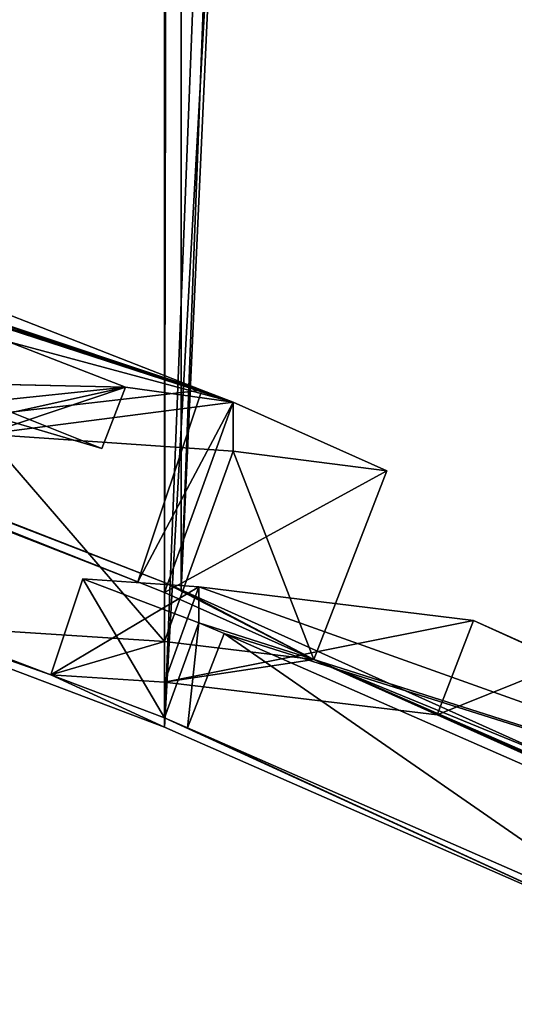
# Model space of a CAD drawing. Extents: x -0.191 to 0.191, y -0.114 to 0.126.
# Tile 62 of 74: x 0.099 to 0.106, y -0.06 to -0.046. Entities that reach past the tile are written whole.
import ezdxf

# ---------------------------------------------------------------- set-up
doc = ezdxf.new("R2010")
doc.units = 0
for name, color, linetype in [('Centauri.Fighter.Body', 7, 'CONTINUOUS'), ('Centauri.Fighter.Body.Beige', 7, 'CONTINUOUS'), ('Centauri.Fighter.Detail.One', 7, 'CONTINUOUS'), ('Centauri.Fighter.Inset', 7, 'CONTINUOUS')]:
    doc.layers.add(name, color=color, linetype=linetype)

msp = doc.modelspace()

# ---------------------------------------------------------------- linework, layer by layer
at = {"layer": 'Centauri.Fighter.Body'}
for points in [[(0.094105, -0.053769, 0.009129), (0.101067, 0.072455, 0.006733), (0.098075, 0.074587, 0.007763)], [(0.094105, -0.053769, 0.009129), (0.098075, 0.074587, 0.007763), (0.101067, 0.072455, 0.006733)], [(0.094105, -0.053769, 0.009129), (0.101067, 0.072455, 0.006733), (0.098075, 0.074587, 0.007763)], [(0.095671, -0.05217, 0.02524), (0.098075, 0.074587, 0.024209), (0.10131, 0.072281, 0.022823)], [(0.094105, -0.053769, 0.009129), (0.101067, -0.056404, 0.006733), (0.101067, 0.072455, 0.006733)], [(0.094105, -0.053769, 0.009129), (0.101067, 0.072455, 0.006733), (0.101067, -0.056404, 0.006733)], [(0.094105, -0.053769, 0.009129), (0.101067, -0.056404, 0.006733), (0.101067, 0.072455, 0.006733)], [(0.101067, -0.056404, 0.006733), (0.105986, 0.068948, 0.004905), (0.101067, 0.072455, 0.006733)], [(0.101067, -0.056404, 0.006733), (0.101067, 0.072455, 0.006733), (0.105986, 0.068948, 0.004905)], [(0.101067, -0.056404, 0.006733), (0.105986, 0.068948, 0.004905), (0.101067, 0.072455, 0.006733)], [(0.10131, 0.072281, 0.022823), (0.101067, -0.054272, 0.022927), (0.095671, -0.05217, 0.02524)], [(0.10131, 0.072281, 0.022823), (0.10131, -0.054381, 0.022823), (0.101067, -0.054272, 0.022927)], [(0.10131, -0.054381, 0.022823), (0.10131, 0.072281, 0.022823), (0.105986, 0.068948, 0.020681)], [(0.101067, -0.056404, 0.006733), (0.107969, 0.067377, 0.004168), (0.105986, 0.068948, 0.004905)], [(0.101067, -0.056404, 0.006733), (0.105986, 0.068948, 0.004905), (0.107969, 0.067377, 0.004168)], [(0.101067, -0.056404, 0.006733), (0.107969, 0.067377, 0.004168), (0.105986, 0.068948, 0.004905)], [(0.10131, -0.054381, 0.022823), (0.105986, 0.068948, 0.020681), (0.106889, 0.068233, 0.020267)], [(0.10131, -0.054381, 0.022823), (0.106889, 0.068233, 0.020267), (0.106889, -0.056887, 0.020267)], [(0.101067, -0.056404, 0.006733), (0.107969, -0.059427, 0.004168), (0.107969, 0.067377, 0.004168)], [(0.101067, -0.056404, 0.006733), (0.107969, 0.067377, 0.004168), (0.107969, -0.059427, 0.004168)], [(0.101067, -0.056404, 0.006733), (0.107969, -0.059427, 0.004168), (0.107969, 0.067377, 0.004168)]]:
    msp.add_3dface(points, dxfattribs=at)
at = {"layer": 'Centauri.Fighter.Body.Beige'}
for points in [[(0.087085, -0.048868, 0.028592), (0.095671, -0.05217, 0.02524), (0.101067, -0.054272, 0.022927)], [(0.087085, -0.048868, 0.028592), (0.101067, -0.054272, 0.022927), (0.101067, -0.054417, 0.021828)], [(0.087085, -0.048868, 0.028592), (0.101067, -0.054417, 0.021828), (0.100673, -0.054262, 0.022008)], [(0.087085, -0.048868, 0.028592), (0.100673, -0.054262, 0.022008), (0.095288, -0.052164, 0.024316)], [(0.101614, -0.051438, 0.021636), (0.096229, -0.049339, 0.023944), (0.095288, -0.052164, 0.024316)], [(0.099391, -0.055631, 0.008367), (0.087085, -0.051137, 0.011352), (0.087085, -0.051, 0.012393)], [(0.099391, -0.055631, 0.008367), (0.087085, -0.051, 0.012393), (0.087376, -0.051108, 0.012309)], [(0.099391, -0.055631, 0.008367), (0.094105, -0.053769, 0.009129), (0.087085, -0.051137, 0.011352)], [(0.097485, -0.054909, 0.009023), (0.099391, -0.055631, 0.008367), (0.087376, -0.051108, 0.012309)], [(0.101614, -0.051438, 0.021636), (0.095288, -0.052164, 0.024316), (0.100673, -0.054262, 0.022008)], [(0.102078, -0.051616, 0.02146), (0.101614, -0.051438, 0.021636), (0.100673, -0.054262, 0.022008)], [(0.102078, -0.051616, 0.02146), (0.100673, -0.054262, 0.022008), (0.101067, -0.054417, 0.021828)], [(0.104344, -0.052629, 0.020462), (0.102078, -0.051616, 0.02146), (0.101067, -0.054417, 0.021828)], [(0.098426, -0.052085, 0.008651), (0.101067, -0.05514, 0.016339), (0.097485, -0.054909, 0.009023)], [(0.098426, -0.052085, 0.008651), (0.102078, -0.052339, 0.01597), (0.101067, -0.05514, 0.016339)], [(0.102078, -0.052339, 0.01597), (0.103265, -0.055404, 0.020827), (0.101067, -0.05514, 0.016339)], [(0.102078, -0.052339, 0.01597), (0.104344, -0.052629, 0.020462), (0.103265, -0.055404, 0.020827)], [(0.104344, -0.052629, 0.020462), (0.101067, -0.054417, 0.021828), (0.103265, -0.055404, 0.020827)], [(0.099391, -0.055631, 0.008367), (0.101067, -0.056404, 0.006733), (0.094105, -0.053769, 0.009129)], [(0.099862, -0.054218, 0.008181), (0.101067, -0.056265, 0.007791), (0.099391, -0.055631, 0.008367)], [(0.101572, -0.054338, 0.011606), (0.099862, -0.054218, 0.008181), (0.099391, -0.055631, 0.008367)], [(0.099862, -0.054218, 0.008181), (0.101572, -0.054865, 0.007607), (0.101067, -0.056265, 0.007791)], [(0.101572, -0.054338, 0.011606), (0.099391, -0.055631, 0.008367), (0.101067, -0.055738, 0.01179)], [(0.103265, -0.055404, 0.020827), (0.101067, -0.054417, 0.021828), (0.101067, -0.054272, 0.022927)], [(0.103265, -0.055404, 0.020827), (0.101067, -0.054272, 0.022927), (0.10131, -0.054381, 0.022823)], [(0.105624, -0.054833, 0.019812), (0.101572, -0.054338, 0.011606), (0.101067, -0.055738, 0.01179)], [(0.103265, -0.055404, 0.020827), (0.10131, -0.054381, 0.022823), (0.106889, -0.056887, 0.020267)], [(0.097485, -0.054909, 0.009023), (0.101067, -0.05514, 0.016339), (0.099391, -0.055631, 0.008367)], [(0.105624, -0.054833, 0.019812), (0.101067, -0.055738, 0.01179), (0.105084, -0.056221, 0.019994)], [(0.101572, -0.054865, 0.007607), (0.101404, -0.056411, 0.007675), (0.101067, -0.056265, 0.007791)], [(0.101572, -0.054865, 0.007607), (0.101944, -0.055024, 0.007492), (0.101404, -0.056411, 0.007675)], [(0.107001, -0.055453, 0.019181), (0.105624, -0.054833, 0.019812), (0.105084, -0.056221, 0.019994)], [(0.101944, -0.055024, 0.007492), (0.108328, -0.059444, 0.005101), (0.101404, -0.056411, 0.007675)], [(0.101944, -0.055024, 0.007492), (0.108868, -0.058057, 0.004918), (0.108328, -0.059444, 0.005101)], [(0.101067, -0.05514, 0.016339), (0.101067, -0.055738, 0.01179), (0.099391, -0.055631, 0.008367)], [(0.101067, -0.055738, 0.01179), (0.101067, -0.05514, 0.016339), (0.103265, -0.055404, 0.020827)], [(0.105084, -0.056221, 0.019994), (0.101067, -0.055738, 0.01179), (0.103265, -0.055404, 0.020827)], [(0.103265, -0.055404, 0.020827), (0.106889, -0.056887, 0.020267), (0.112403, -0.059387, 0.017576)], [(0.103265, -0.055404, 0.020827), (0.112403, -0.059387, 0.017576), (0.114805, -0.060486, 0.01633)], [(0.105084, -0.056221, 0.019994), (0.103265, -0.055404, 0.020827), (0.114805, -0.060486, 0.01633)], [(0.107001, -0.055453, 0.019181), (0.105084, -0.056221, 0.019994), (0.106461, -0.05684, 0.019363)], [(0.099391, -0.055631, 0.008367), (0.101067, -0.056265, 0.007791), (0.101067, -0.056404, 0.006733)], [(0.107969, -0.059427, 0.004168), (0.101067, -0.056404, 0.006733), (0.101067, -0.056265, 0.007791)], [(0.107969, -0.059427, 0.004168), (0.101067, -0.056265, 0.007791), (0.101404, -0.056411, 0.007675)], [(0.114805, -0.060486, 0.01633), (0.106461, -0.05684, 0.019363), (0.105084, -0.056221, 0.019994)], [(0.107969, -0.059427, 0.004168), (0.101404, -0.056411, 0.007675), (0.108328, -0.059444, 0.005101)]]:
    msp.add_3dface(points, dxfattribs=at)
at = {"layer": 'Centauri.Fighter.Detail.One'}
for points in [[(0.100488, -0.051395, 0.019121), (0.098416, -0.051611, 0.019889), (0.098756, -0.050721, 0.019859)], [(0.100488, -0.051395, 0.019121), (0.100143, -0.052296, 0.019151), (0.098416, -0.051611, 0.019889)], [(0.100488, -0.051395, 0.019121), (0.098724, -0.051355, 0.014955), (0.098545, -0.051825, 0.014971)], [(0.100488, -0.051395, 0.019121), (0.098545, -0.051825, 0.014971), (0.100143, -0.052296, 0.019151)], [(0.098545, -0.051825, 0.014971), (0.098416, -0.051611, 0.019889), (0.100143, -0.052296, 0.019151)]]:
    msp.add_3dface(points, dxfattribs=at)
at = {"layer": 'Centauri.Fighter.Inset'}
for points in [[(0.095004, -0.049319, 0.02101), (0.095269, -0.049371, 0.021283), (0.102078, -0.051616, 0.02146)], [(0.095004, -0.049319, 0.02101), (0.102078, -0.051616, 0.02146), (0.098756, -0.050721, 0.019859)], [(0.095269, -0.049371, 0.021283), (0.095281, -0.049325, 0.021664), (0.102078, -0.051616, 0.02146)], [(0.095281, -0.049325, 0.021664), (0.096229, -0.049339, 0.023944), (0.101614, -0.051438, 0.021636)], [(0.095281, -0.049325, 0.021664), (0.101614, -0.051438, 0.021636), (0.102078, -0.051616, 0.02146)], [(0.102078, -0.051616, 0.02146), (0.100488, -0.051395, 0.019121), (0.098756, -0.050721, 0.019859)], [(0.098426, -0.052085, 0.008651), (0.098489, -0.05135, 0.0144), (0.100488, -0.051395, 0.019121)], [(0.102078, -0.051616, 0.02146), (0.098426, -0.052085, 0.008651), (0.100488, -0.051395, 0.019121)], [(0.098489, -0.05135, 0.0144), (0.098724, -0.051355, 0.014955), (0.100488, -0.051395, 0.019121)], [(0.102078, -0.051616, 0.02146), (0.102078, -0.052339, 0.01597), (0.098426, -0.052085, 0.008651)], [(0.102078, -0.051616, 0.02146), (0.104344, -0.052629, 0.020462), (0.102078, -0.052339, 0.01597)], [(0.101572, -0.054865, 0.007607), (0.099862, -0.054218, 0.008181), (0.101572, -0.054338, 0.011606)], [(0.115379, -0.05926, 0.015022), (0.101572, -0.054865, 0.007607), (0.101572, -0.054338, 0.011606)], [(0.115379, -0.05926, 0.015022), (0.101572, -0.054338, 0.011606), (0.105624, -0.054833, 0.019812)], [(0.115379, -0.05926, 0.015022), (0.101944, -0.055024, 0.007492), (0.101572, -0.054865, 0.007607)], [(0.115379, -0.05926, 0.015022), (0.105624, -0.054833, 0.019812), (0.107001, -0.055453, 0.019181)], [(0.115379, -0.05926, 0.015022), (0.108868, -0.058057, 0.004918), (0.101944, -0.055024, 0.007492)]]:
    msp.add_3dface(points, dxfattribs=at)

doc.saveas('drawing.dxf')
